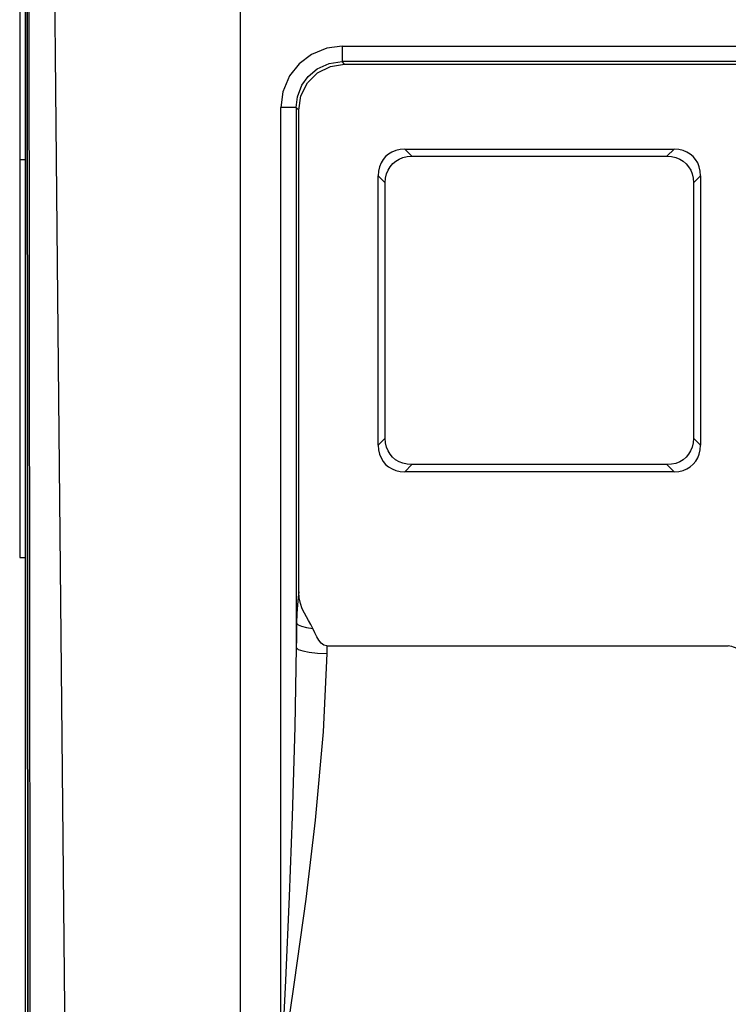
# Model space of a CAD drawing. Extents: x 0 to 420, y 0 to 297.
# Tile 16 of 27: x 186 to 198, y 151 to 167. Entities that reach past the tile are written whole.
import ezdxf

# ---------------------------------------------------------------- set-up
doc = ezdxf.new("R2010")
doc.units = 0
doc.header["$LTSCALE"] = 23.1
doc.layers.get('0').update_dxf_attribs({"linetype": 'CONTINUOUS'})

msp = doc.modelspace()

# ---------------------------------------------------------------- linework, layer by layer
at = {"color": 7, "linetype": 'CONTINUOUS'}
for p, q in [((189.633, 178.954), (189.633, 130.589)), ((186.16, 177.973), (186.192, 131.675)), ((186.193, 131.675), (186.161, 177.973)), ((186.133, 176.71), (186.133, 131.675)), ((186.045, 171.485), (186.045, 158.485)), ((191.295, 166.807), (191.295, 166.558)), ((191.295, 166.807), (216.97, 166.807)), ((191.336, 166.516), (191.295, 166.558)), ((216.97, 166.558), (191.295, 166.558)), ((191.336, 166.516), (216.929, 166.516)), ((190.298, 150.073), (190.298, 165.811)), ((190.547, 165.811), (190.298, 165.811)), ((190.547, 165.811), (190.547, 157.02)), ((190.547, 165.811), (190.589, 165.769)), ((190.589, 157.929), (190.589, 165.769)), ((192.431, 165.016), (192.316, 165.132)), ((192.316, 165.132), (196.7, 165.132)), ((196.7, 165.132), (196.584, 165.016)), ((186.045, 164.963), (186.133, 164.963)), ((192.431, 165.016), (196.584, 165.016)), ((191.883, 160.315), (191.883, 164.699)), ((191.883, 164.699), (191.998, 164.583)), ((197.017, 164.583), (197.133, 164.699)), ((197.133, 164.699), (197.133, 160.315)), ((191.998, 160.43), (191.998, 164.583)), ((197.017, 164.583), (197.017, 160.43)), ((191.998, 160.43), (191.883, 160.315)), ((197.133, 160.315), (197.017, 160.43)), ((192.316, 159.882), (192.431, 159.997)), ((196.584, 159.997), (192.431, 159.997)), ((196.584, 159.997), (196.7, 159.882)), ((196.7, 159.882), (192.316, 159.882)), ((186.045, 158.485), (186.133, 158.485)), ((191.048, 157.047), (191.046, 156.922)), ((191.048, 157.047), (197.584, 157.047))]:
    msp.add_line(p, q, dxfattribs=at)
for points in [[(186.184, 177.973), (186.199, 162.544), (186.213, 147.115), (186.225, 131.686)], [(186.516, 177.973), (186.657, 163.274), (186.807, 147.849), (186.965, 131.699)], [(191.295, 166.807), (191.048, 166.776), (190.795, 166.673), (190.595, 166.521), (190.44, 166.324), (190.332, 166.066), (190.298, 165.811)], [(190.547, 165.811), (190.568, 165.986), (190.639, 166.172), (190.743, 166.317), (190.889, 166.439), (191.085, 166.529), (191.295, 166.558)], [(190.589, 165.769), (190.625, 166.001), (190.731, 166.209), (190.896, 166.374), (191.104, 166.48), (191.336, 166.516)], [(192.316, 165.132), (192.239, 165.126), (192.169, 165.11), (192.107, 165.085), (192.051, 165.051), (192.003, 165.01), (191.962, 164.962), (191.929, 164.907), (191.904, 164.845), (191.888, 164.776), (191.883, 164.699)], [(197.133, 164.699), (197.127, 164.776), (197.111, 164.845), (197.086, 164.908), (197.052, 164.963), (197.011, 165.011), (196.963, 165.052), (196.907, 165.085), (196.846, 165.11), (196.777, 165.126), (196.7, 165.132)], [(191.998, 164.583), (192.004, 164.66), (192.02, 164.729), (192.045, 164.792), (192.078, 164.847), (192.119, 164.896), (192.168, 164.937), (192.223, 164.97), (192.285, 164.994), (192.354, 165.01), (192.431, 165.016)], [(196.584, 165.016), (196.661, 165.01), (196.731, 164.994), (196.793, 164.969), (196.848, 164.936), (196.897, 164.894), (196.938, 164.846), (196.971, 164.791), (196.995, 164.729), (197.011, 164.66), (197.017, 164.583)], [(192.431, 159.997), (192.354, 160.003), (192.284, 160.019), (192.222, 160.044), (192.167, 160.077), (192.118, 160.118), (192.077, 160.167), (192.044, 160.222), (192.02, 160.284), (192.004, 160.353), (191.998, 160.43)], [(197.017, 160.43), (197.011, 160.353), (196.995, 160.283), (196.97, 160.221), (196.937, 160.166), (196.896, 160.117), (196.847, 160.076), (196.792, 160.043), (196.73, 160.018), (196.661, 160.003), (196.584, 159.997)], [(191.883, 160.315), (191.888, 160.238), (191.904, 160.168), (191.929, 160.106), (191.963, 160.05), (192.004, 160.002), (192.053, 159.961), (192.108, 159.928), (192.169, 159.903), (192.239, 159.887), (192.316, 159.882)], [(196.7, 159.882), (196.776, 159.887), (196.846, 159.904), (196.908, 159.929), (196.964, 159.962), (197.012, 160.003), (197.053, 160.052), (197.086, 160.107), (197.111, 160.169), (197.127, 160.238), (197.133, 160.315)], [(190.589, 157.929), (190.577, 157.837), (190.567, 157.718), (190.559, 157.576), (190.555, 157.417)], [(190.82, 157.329), (190.788, 157.396), (190.75, 157.458), (190.714, 157.52), (190.68, 157.582), (190.647, 157.652), (190.617, 157.736), (190.596, 157.831), (190.589, 157.929)], [(190.555, 157.417), (190.552, 157.285), (190.55, 157.152), (190.547, 157.02)], [(190.555, 157.417), (190.581, 157.391), (190.636, 157.367), (190.717, 157.346), (190.82, 157.329)], [(191.048, 157.047), (190.998, 157.059), (190.954, 157.092), (190.915, 157.138), (190.881, 157.194), (190.849, 157.259), (190.82, 157.329)], [(190.547, 157.02), (190.528, 155.732), (190.484, 154.271), (190.433, 152.97), (190.372, 151.601), (190.298, 150.073)], [(191.046, 156.922), (190.987, 155.65), (190.856, 154.21), (190.702, 152.926), (190.517, 151.576), (190.298, 150.073)], [(190.547, 157.02), (190.582, 156.991), (190.654, 156.966), (190.76, 156.944), (190.895, 156.929), (191.046, 156.922)], [(198.242, 156.357), (198.204, 156.462), (198.159, 156.556), (198.112, 156.639), (198.063, 156.71), (198.015, 156.771), (197.969, 156.822), (197.924, 156.865), (197.882, 156.902), (197.842, 156.933), (197.804, 156.959), (197.767, 156.982), (197.733, 157.001), (197.7, 157.016), (197.669, 157.028), (197.64, 157.038), (197.611, 157.044), (197.584, 157.047)]]:
    msp.add_lwpolyline(points, dxfattribs=at)

doc.saveas('drawing.dxf')
